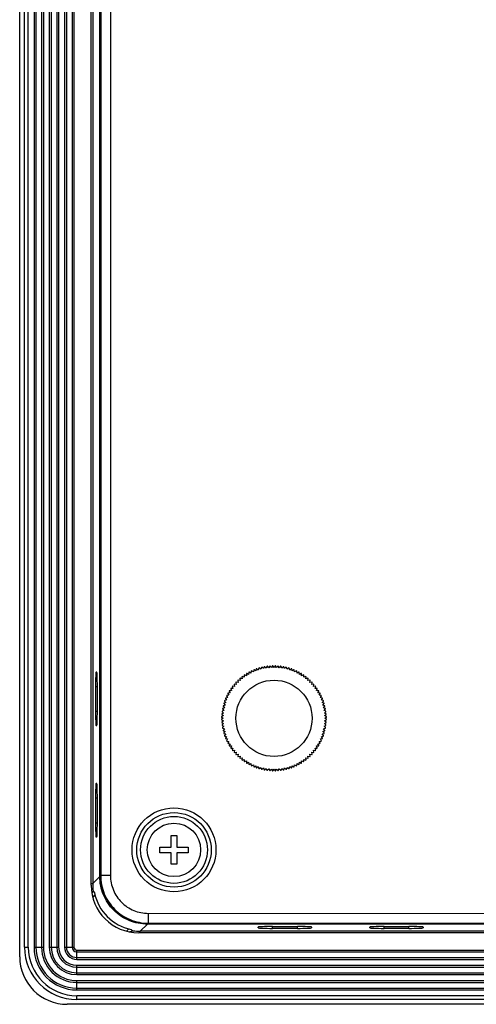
# Model space of a CAD drawing. Header units: millimetres. Extents: x 0 to 1682, y 0 to 1188.
# Tile 27 of 59: x 1127 to 1175, y 504 to 607. Entities that reach past the tile are written whole.
import ezdxf

# ---------------------------------------------------------------- set-up
doc = ezdxf.new("R2010")
doc.units = ezdxf.units.MM
doc.header["$LTSCALE"] = 92.51
for name, color, linetype in [('FRONT_BEZEL-RT1951WD-SHAPE', 7, 'CONTINUOUS'), ('GASKET-RT1951WD_BASE-SHAPE', 7, 'CONTINUOUS'), ('ISO7045-M3X10-4_8-SHAPE', 7, 'CONTINUOUS'), ('REAR_CASE-RT1951WD-SHAPE', 7, 'CONTINUOUS')]:
    doc.layers.add(name, color=color, linetype=linetype)

msp = doc.modelspace()

# ---------------------------------------------------------------- linework, layer by layer
at = {"layer": 'FRONT_BEZEL-RT1951WD-SHAPE', "color": 7, "linetype": 'Continuous'}
for p, q in [((1126.945959, 508.589804), (1126.945959, 826.995896)), ((1134.608804, 819.33305), (1134.608804, 516.25265)), ((1135.35546, 516.999305), (1135.35546, 818.586395)), ((1135.047547, 538.44285), (1134.963738, 538.44285)), ((1134.911356, 536.94285), (1134.911356, 534.34285)), ((1134.911356, 536.94285), (1135.099929, 536.94285)), ((1135.099929, 534.34285), (1135.099929, 536.94285)), ((1134.911356, 534.34285), (1135.099929, 534.34285)), ((1134.963738, 532.84285), (1135.047547, 532.84285)), ((1135.047547, 526.74285), (1134.963738, 526.74285)), ((1134.911356, 525.24285), (1134.911356, 522.64285)), ((1134.911356, 525.24285), (1135.099929, 525.24285)), ((1135.099929, 522.64285), (1135.099929, 525.24285)), ((1134.911356, 522.64285), (1135.099929, 522.64285)), ((1134.963738, 521.14285), (1135.047547, 521.14285)), ((1135.35546, 516.999305), (1134.608804, 516.25265)), ((1135.35546, 516.999305), (1135.394619, 516.999305)), ((1134.445959, 516.25265), (1134.608804, 516.25265)), ((1140.352414, 512.002351), (1139.605758, 511.255695)), ((1139.605758, 511.09285), (1139.605758, 511.255695)), ((1223.69511, 511.255695), (1139.605758, 511.255695)), ((1140.352414, 512.002351), (1140.352414, 512.04151)), ((1223.171214, 512.002351), (1140.352414, 512.002351)), ((1151.995959, 511.610629), (1151.995959, 511.694439)), ((1153.495959, 511.558248), (1153.495959, 511.74682)), ((1153.495959, 511.74682), (1156.095959, 511.74682)), ((1156.095959, 511.558248), (1153.495959, 511.558248)), ((1156.095959, 511.558248), (1156.095959, 511.74682)), ((1157.595959, 511.694439), (1157.595959, 511.610629)), ((1163.695959, 511.610629), (1163.695959, 511.694439)), ((1165.195959, 511.558248), (1165.195959, 511.74682)), ((1165.195959, 511.74682), (1167.795959, 511.74682)), ((1167.795959, 511.558248), (1165.195959, 511.558248)), ((1167.795959, 511.558248), (1167.795959, 511.74682)), ((1169.295959, 511.694439), (1169.295959, 511.610629)), ((1599.349005, 503.59285), (1131.942913, 503.59285))]:
    msp.add_line(p, q, dxfattribs=at)
for centre, radius, start, end in [((1139.618412, 516.252721), 5.009607, 180.00081973, 188.90071052), ((1137.165206, 516.910578), 2.878152, 209.85943638, 214.4997955), ((1140.263687, 513.812097), 2.878152, 235.50021014, 240.14057009), ((1139.605831, 516.265316), 5.00962, 261.09930186, 269.99916858)]:
    msp.add_arc(centre, radius, start, end, dxfattribs=at)
for centre, major_axis, ratio, start_param, end_param in [((1134.963738, 536.94285), (0, 1.5), 0.0349207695, 6.2831853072, 7.853981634), ((1135.047547, 536.94285), (0, 1.5), 0.0349207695, -1.5707963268, 0), ((1134.963738, 534.34285), (0, 1.5), 0.0349207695, -4.7123889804, -3.1415926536), ((1135.047547, 534.34285), (0, 1.5), 0.0349207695, -3.1415926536, -1.5707963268), ((1134.963738, 525.24285), (0, 1.5), 0.0349207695, 6.2831853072, 7.853981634), ((1135.047547, 525.24285), (0, 1.5), 0.0349207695, -1.5707963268, 0), ((1134.963738, 522.64285), (0, 1.5), 0.0349207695, -4.7123889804, -3.1415926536), ((1135.047547, 522.64285), (0, 1.5), 0.0349207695, -3.1415926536, -1.5707963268), ((1139.685673, 516.332564), (3.539843, 3.539843), 0.998782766, -3.7157098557, -2.5674754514), ((1153.495959, 511.694439), (1.5, 0), 0.0349207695, 1.5707963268, 3.1415926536), ((1153.495959, 511.610629), (1.5, 0), 0.0349207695, -3.1415926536, -1.5707963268), ((1156.095959, 511.694439), (1.5, 0), 0.0349207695, 0, 1.5707963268), ((1156.095959, 511.610629), (1.5, 0), 0.0349207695, -1.5707963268, 0), ((1165.195959, 511.694439), (1.5, 0), 0.0349207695, 1.5707963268, 3.1415926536), ((1165.195959, 511.610629), (1.5, 0), 0.0349207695, -3.1415926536, -1.5707963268), ((1167.795959, 511.694439), (1.5, 0), 0.0349207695, 0, 1.5707963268), ((1167.795959, 511.610629), (1.5, 0), 0.0349207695, -1.5707963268, 0), ((1131.949006, 508.595897), (3.539843, 3.539843), 0.998782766, 2.3568034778, 3.9263818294)]:
    msp.add_ellipse(centre, major_axis=major_axis, ratio=ratio, start_param=start_param, end_param=end_param, dxfattribs=at)
for points, knots in [([(1140.352414, 512.002351), (1139.702505, 512.002434), (1138.38849, 512.262336), (1136.727439, 513.374251), (1135.615469, 515.035308), (1135.355543, 516.34936), (1135.35546, 516.999305)], [0, 0, 0, 0, 0.2499984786, 0.4999930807, 0.7499877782, 1, 1, 1, 1]), ([(1134.535289, 515.170838), (1134.546866, 515.208009), (1134.571533, 515.279127), (1134.605989, 515.37217), (1134.643492, 515.440833), (1134.654788, 515.46885), (1134.667871, 515.479817), (1134.66913, 515.477621)], [0, 0, 0, 0, 0.3458211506, 0.6617320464, 0.9071232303, 0.9775186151, 1, 1, 1, 1]), ([(1138.83073, 511.316021), (1138.832924, 511.314763), (1138.821972, 511.301684), (1138.793948, 511.290391), (1138.725293, 511.252883), (1138.632242, 511.218427), (1138.561121, 511.193758), (1138.523949, 511.182181)], [0, 0, 0, 0, 0.0224618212, 0.0928258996, 0.3382333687, 0.654174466, 1, 1, 1, 1])]:
    msp.add_open_spline(points, degree=3, knots=knots, dxfattribs=at)
at = {"layer": 'GASKET-RT1951WD_BASE-SHAPE', "color": 7, "linetype": 'Continuous'}
for p, q in [((1127.445959, 509.59285), (1127.445959, 825.99285)), ((1127.845959, 509.59285), (1127.845959, 825.99285)), ((1128.456061, 825.99285), (1128.456061, 509.59285)), ((1128.65202, 825.99285), (1128.65202, 509.59285)), ((1129.239897, 825.99285), (1129.239897, 509.59285)), ((1129.435857, 825.99285), (1129.435857, 509.59285)), ((1130.056061, 825.99285), (1130.056061, 509.59285)), ((1130.25202, 825.99285), (1130.25202, 509.59285)), ((1130.839897, 825.99285), (1130.839897, 509.59285)), ((1131.035857, 825.99285), (1131.035857, 509.59285)), ((1131.656061, 825.99285), (1131.656061, 509.59285)), ((1131.85202, 825.99285), (1131.85202, 509.59285)), ((1132.439897, 825.99285), (1132.439897, 509.59285)), ((1132.635857, 825.99285), (1132.635857, 509.59285)), ((1134.445959, 516.09285), (1134.445959, 819.49285)), ((1134.61633, 514.798754), (1134.853732, 515.036157)), ((1138.389266, 511.500623), (1138.151863, 511.263221)), ((1224.037522, 511.09285), (1139.445959, 511.09285)), ((1127.445959, 509.59285), (1127.845959, 509.59285)), ((1128.456061, 509.59285), (1129.435857, 509.59285)), ((1130.056061, 509.59285), (1131.035857, 509.59285)), ((1131.656061, 509.59285), (1132.635857, 509.59285)), ((1132.945959, 508.302952), (1132.945959, 509.282748)), ((1132.945959, 509.282748), (1598.345959, 509.282748)), ((1132.945959, 509.086788), (1598.345959, 509.086788)), ((1132.945959, 508.498911), (1598.345959, 508.498911)), ((1132.945959, 508.302952), (1598.345959, 508.302952)), ((1132.945959, 506.702952), (1132.945959, 507.682748)), ((1132.945959, 507.682748), (1598.345959, 507.682748)), ((1132.945959, 507.486788), (1598.345959, 507.486788)), ((1132.945959, 506.898911), (1598.345959, 506.898911)), ((1132.945959, 506.702952), (1598.345959, 506.702952)), ((1132.945959, 505.102952), (1132.945959, 506.082748)), ((1132.945959, 506.082748), (1598.345959, 506.082748)), ((1132.945959, 505.886788), (1598.345959, 505.886788)), ((1132.945959, 505.298911), (1598.345959, 505.298911)), ((1132.945959, 505.102952), (1598.345959, 505.102952)), ((1132.945959, 504.09285), (1132.945959, 504.49285)), ((1598.345959, 504.49285), (1132.945959, 504.49285)), ((1598.345959, 504.09285), (1132.945959, 504.09285))]:
    msp.add_line(p, q, dxfattribs=at)
for centre, radius in [((1139.445959, 516.09285), 5), ((1132.945959, 509.59285), 5.5), ((1132.945959, 509.59285), 5.1), ((1132.945959, 509.59285), 4.489898), ((1132.945959, 509.59285), 4.293939), ((1132.945959, 509.59285), 3.706061), ((1132.945959, 509.59285), 3.510102), ((1132.945959, 509.59285), 2.889898), ((1132.945959, 509.59285), 2.693939), ((1132.945959, 509.59285), 2.106061), ((1132.945959, 509.59285), 1.910102), ((1132.945959, 509.59285), 1.289898), ((1132.945959, 509.59285), 1.093939), ((1132.945959, 509.59285), 0.506061), ((1132.945959, 509.59285), 0.310102)]:
    msp.add_arc(centre, radius, 180, 270, dxfattribs=at)
at = {"layer": 'ISO7045-M3X10-4_8-SHAPE', "color": 7, "linetype": 'Continuous'}
for p, q in [((1142.845959, 520.09285), (1142.845959, 521.29285)), ((1142.845959, 521.29285), (1143.445959, 521.29285)), ((1143.445959, 521.29285), (1143.445959, 520.09285)), ((1141.645959, 519.49285), (1141.645959, 520.09285)), ((1141.645959, 520.09285), (1142.845959, 520.09285)), ((1143.445959, 520.09285), (1144.645959, 520.09285)), ((1144.645959, 520.09285), (1144.645959, 519.49285)), ((1142.845959, 519.49285), (1141.645959, 519.49285)), ((1142.845959, 518.29285), (1142.845959, 519.49285)), ((1143.445959, 519.49285), (1143.445959, 518.29285)), ((1144.645959, 519.49285), (1143.445959, 519.49285)), ((1143.445959, 518.29285), (1142.845959, 518.29285))]:
    msp.add_line(p, q, dxfattribs=at)
msp.add_circle((1143.145959, 519.79285), 2.8, dxfattribs=at)
at = {"layer": 'REAR_CASE-RT1951WD-SHAPE', "color": 7, "linetype": 'Continuous'}
for p, q in [((1135.393263, 818.548591), (1135.393263, 517.037108)), ((1135.449505, 818.492349), (1135.449505, 517.09335)), ((1136.477175, 818.492349), (1136.477175, 517.09335)), ((1150.512302, 538.112827), (1150.516002, 537.900865)), ((1150.745756, 538.05877), (1150.549198, 538.138185)), ((1150.753154, 538.270636), (1150.745756, 538.05877)), ((1150.983459, 538.204435), (1150.791326, 538.294028)), ((1151.001935, 538.415623), (1150.983459, 538.204435)), ((1151.228459, 538.337459), (1151.041279, 538.436985)), ((1151.257963, 538.547391), (1151.228459, 538.337459)), ((1151.480086, 538.457479), (1151.298371, 538.566664)), ((1151.520536, 538.665579), (1151.480086, 538.457479)), ((1151.737649, 538.564165), (1151.561898, 538.682711)), ((1151.788935, 538.769863), (1151.737649, 538.564165)), ((1152.000443, 538.657226), (1151.831137, 538.784807)), ((1152.062424, 538.859957), (1152.000443, 538.657226)), ((1152.267747, 538.736405), (1152.10535, 538.872672)), ((1152.340254, 538.935614), (1152.267747, 538.736405)), ((1152.538829, 538.801486), (1152.383786, 538.946066)), ((1152.621662, 538.996628), (1152.538829, 538.801486)), ((1152.812945, 538.85229), (1152.665681, 539.004786)), ((1152.905877, 539.042829), (1152.812945, 538.85229)), ((1153.089345, 538.888679), (1152.950264, 539.048673)), ((1153.192122, 539.074093), (1153.089345, 538.888679)), ((1153.36727, 538.910552), (1153.236753, 539.077606)), ((1153.47961, 539.090333), (1153.36727, 538.910552)), ((1153.645959, 538.91785), (1153.524364, 539.091505)), ((1153.767554, 539.091505), (1153.645959, 538.91785)), ((1153.924648, 538.910552), (1153.812308, 539.090333)), ((1154.055164, 539.077606), (1153.924648, 538.910552)), ((1154.202573, 538.888679), (1154.099796, 539.074093)), ((1154.341654, 539.048673), (1154.202573, 538.888679)), ((1154.478972, 538.85229), (1154.38604, 539.042829)), ((1154.626236, 539.004786), (1154.478972, 538.85229)), ((1154.753088, 538.801486), (1154.670256, 538.996628)), ((1154.908131, 538.946066), (1154.753088, 538.801486)), ((1155.02417, 538.736405), (1154.951664, 538.935614)), ((1155.186567, 538.872672), (1155.02417, 538.736405)), ((1155.291474, 538.657226), (1155.229493, 538.859957)), ((1155.46078, 538.784807), (1155.291474, 538.657226)), ((1155.554268, 538.564165), (1155.502982, 538.769863)), ((1155.730019, 538.682711), (1155.554268, 538.564165)), ((1155.811831, 538.457479), (1155.771381, 538.665579)), ((1155.993546, 538.566664), (1155.811831, 538.457479)), ((1156.063458, 538.337459), (1156.033954, 538.547391)), ((1156.250638, 538.436985), (1156.063458, 538.337459)), ((1156.308459, 538.204435), (1156.289982, 538.415623)), ((1156.500591, 538.294028), (1156.308459, 538.204435)), ((1156.546161, 538.05877), (1156.538763, 538.270636)), ((1156.742719, 538.138185), (1156.546161, 538.05877)), ((1156.775915, 537.900865), (1156.779615, 538.112827)), ((1149.449223, 537.147763), (1149.507656, 536.943981)), ((1149.688712, 537.15597), (1149.478298, 537.181806)), ((1149.641024, 537.362531), (1149.688712, 537.15597)), ((1149.880615, 537.358193), (1149.671841, 537.395006)), ((1149.843803, 537.566967), (1149.880615, 537.358193)), ((1150.082838, 537.550096), (1149.876277, 537.597784)), ((1150.057003, 537.76051), (1150.082838, 537.550096)), ((1150.294828, 537.731152), (1150.091045, 537.789586)), ((1150.28004, 537.94263), (1150.294828, 537.731152)), ((1150.516002, 537.900865), (1150.315557, 537.969884)), ((1156.97636, 537.969884), (1156.775915, 537.900865)), ((1156.99709, 537.731152), (1157.011878, 537.94263)), ((1157.200872, 537.789586), (1156.99709, 537.731152)), ((1157.209079, 537.550096), (1157.234915, 537.76051)), ((1157.41564, 537.597784), (1157.209079, 537.550096)), ((1157.411302, 537.358193), (1157.448115, 537.566967)), ((1157.620076, 537.395006), (1157.411302, 537.358193)), ((1157.603205, 537.15597), (1157.650893, 537.362531)), ((1157.813619, 537.181806), (1157.603205, 537.15597)), ((1157.784261, 536.943981), (1157.842694, 537.147763)), ((1148.801824, 536.197529), (1148.901349, 536.010349)), ((1149.034373, 536.25535), (1148.823186, 536.236873)), ((1148.944781, 536.447482), (1149.034373, 536.25535)), ((1149.180038, 536.493053), (1148.968173, 536.485654)), ((1149.100623, 536.68961), (1149.180038, 536.493053)), ((1149.337943, 536.722806), (1149.125981, 536.726506)), ((1149.268924, 536.923251), (1149.337943, 536.722806)), ((1149.507656, 536.943981), (1149.296178, 536.958769)), ((1157.995739, 536.958769), (1157.784261, 536.943981)), ((1157.953974, 536.722806), (1158.022993, 536.923251)), ((1158.165936, 536.726506), (1157.953974, 536.722806)), ((1158.111879, 536.493053), (1158.191294, 536.68961)), ((1158.323745, 536.485654), (1158.111879, 536.493053)), ((1158.257544, 536.25535), (1158.347137, 536.447482)), ((1158.468732, 536.236873), (1158.257544, 536.25535)), ((1158.390568, 536.010349), (1158.490094, 536.197529)), ((1148.366136, 535.133458), (1148.502404, 534.971061)), ((1148.581583, 535.238365), (1148.378851, 535.176384)), ((1148.454001, 535.407671), (1148.581583, 535.238365)), ((1148.674643, 535.501159), (1148.468946, 535.449873)), ((1148.556097, 535.67691), (1148.674643, 535.501159)), ((1148.781329, 535.758722), (1148.57323, 535.718272)), ((1148.672144, 535.940437), (1148.781329, 535.758722)), ((1148.901349, 536.010349), (1148.691418, 535.980845)), ((1158.6005, 535.980845), (1158.390568, 536.010349)), ((1158.510588, 535.758722), (1158.619773, 535.940437)), ((1158.718688, 535.718272), (1158.510588, 535.758722)), ((1158.617274, 535.501159), (1158.73582, 535.67691)), ((1158.822972, 535.449873), (1158.617274, 535.501159)), ((1158.710335, 535.238365), (1158.837916, 535.407671)), ((1158.913066, 535.176384), (1158.710335, 535.238365)), ((1158.789514, 534.971061), (1158.925781, 535.133458)), ((1148.161202, 534.002055), (1148.328256, 533.871539)), ((1148.35013, 534.149464), (1148.164715, 534.046687)), ((1148.190135, 534.288545), (1148.35013, 534.149464)), ((1148.386518, 534.425863), (1148.195979, 534.332931)), ((1148.234022, 534.573127), (1148.386518, 534.425863)), ((1148.437323, 534.699979), (1148.242181, 534.617147)), ((1148.292743, 534.855022), (1148.437323, 534.699979)), ((1148.502404, 534.971061), (1148.303194, 534.898555)), ((1158.988723, 534.898555), (1158.789514, 534.971061)), ((1158.854595, 534.699979), (1158.999175, 534.855022)), ((1159.049737, 534.617147), (1158.854595, 534.699979)), ((1158.905399, 534.425863), (1159.057895, 534.573127)), ((1159.095938, 534.332931), (1158.905399, 534.425863)), ((1158.941788, 534.149464), (1159.101782, 534.288545)), ((1159.127202, 534.046687), (1158.941788, 534.149464)), ((1158.963661, 533.871539), (1159.130715, 534.002055)), ((1148.147303, 533.714445), (1148.320959, 533.59285)), ((1148.320959, 533.59285), (1148.147303, 533.471255)), ((1148.328256, 533.871539), (1148.148475, 533.759199)), ((1148.148475, 533.426501), (1148.328256, 533.314161)), ((1148.328256, 533.314161), (1148.161202, 533.183644)), ((1148.164715, 533.139013), (1148.35013, 533.036236)), ((1148.35013, 533.036236), (1148.190135, 532.897155)), ((1158.941788, 533.036236), (1159.127202, 533.139013)), ((1159.101782, 532.897155), (1158.941788, 533.036236)), ((1159.143442, 533.759199), (1158.963661, 533.871539)), ((1158.963661, 533.314161), (1159.143442, 533.426501)), ((1159.130715, 533.183644), (1158.963661, 533.314161)), ((1158.970959, 533.59285), (1159.144614, 533.714445)), ((1159.144614, 533.471255), (1158.970959, 533.59285)), ((1148.195979, 532.852768), (1148.386518, 532.759836)), ((1148.386518, 532.759836), (1148.234022, 532.612572)), ((1148.242181, 532.568553), (1148.437323, 532.48572)), ((1148.437323, 532.48572), (1148.292743, 532.330677)), ((1148.303194, 532.287145), (1148.502404, 532.214638)), ((1148.502404, 532.214638), (1148.366136, 532.052241)), ((1148.378851, 532.009315), (1148.581583, 531.947334)), ((1148.581583, 531.947334), (1148.454001, 531.778028)), ((1158.710335, 531.947334), (1158.913066, 532.009315)), ((1158.837916, 531.778028), (1158.710335, 531.947334)), ((1158.789514, 532.214638), (1158.988723, 532.287145)), ((1158.925781, 532.052241), (1158.789514, 532.214638)), ((1158.854595, 532.48572), (1159.049737, 532.568553)), ((1158.999175, 532.330677), (1158.854595, 532.48572)), ((1158.905399, 532.759836), (1159.095938, 532.852768)), ((1159.057895, 532.612572), (1158.905399, 532.759836)), ((1148.468946, 531.735826), (1148.674643, 531.68454)), ((1148.674643, 531.68454), (1148.556097, 531.508789)), ((1148.57323, 531.467428), (1148.781329, 531.426977)), ((1148.781329, 531.426977), (1148.672144, 531.245262)), ((1148.691418, 531.204854), (1148.901349, 531.17535)), ((1148.901349, 531.17535), (1148.801824, 530.98817)), ((1148.823186, 530.948826), (1149.034373, 530.93035)), ((1149.034373, 530.93035), (1148.944781, 530.738217)), ((1158.257544, 530.93035), (1158.468732, 530.948826)), ((1158.347137, 530.738217), (1158.257544, 530.93035)), ((1158.390568, 531.17535), (1158.6005, 531.204854)), ((1158.490094, 530.98817), (1158.390568, 531.17535)), ((1158.510588, 531.426977), (1158.718688, 531.467428)), ((1158.619773, 531.245262), (1158.510588, 531.426977)), ((1158.617274, 531.68454), (1158.822972, 531.735826)), ((1158.73582, 531.508789), (1158.617274, 531.68454)), ((1148.968173, 530.700045), (1149.180038, 530.692647)), ((1149.180038, 530.692647), (1149.100623, 530.496089)), ((1149.125981, 530.459193), (1149.337943, 530.462893)), ((1149.337943, 530.462893), (1149.268924, 530.262448)), ((1149.296178, 530.226931), (1149.507656, 530.241719)), ((1149.507656, 530.241719), (1149.449223, 530.037936)), ((1149.478298, 530.003894), (1149.688712, 530.029729)), ((1149.688712, 530.029729), (1149.641024, 529.823168)), ((1157.650893, 529.823168), (1157.603205, 530.029729)), ((1157.603205, 530.029729), (1157.813619, 530.003894)), ((1157.842694, 530.037936), (1157.784261, 530.241719)), ((1157.784261, 530.241719), (1157.995739, 530.226931)), ((1158.022993, 530.262448), (1157.953974, 530.462893)), ((1157.953974, 530.462893), (1158.165936, 530.459193)), ((1158.111879, 530.692647), (1158.323745, 530.700045)), ((1158.191294, 530.496089), (1158.111879, 530.692647)), ((1149.671841, 529.790694), (1149.880615, 529.827506)), ((1149.880615, 529.827506), (1149.843803, 529.618732)), ((1149.876277, 529.587915), (1150.082838, 529.635603)), ((1150.082838, 529.635603), (1150.057003, 529.425189)), ((1150.091045, 529.396114), (1150.294828, 529.454547)), ((1150.294828, 529.454547), (1150.28004, 529.243069)), ((1150.315557, 529.215816), (1150.516002, 529.284834)), ((1150.516002, 529.284834), (1150.512302, 529.072872)), ((1150.549198, 529.047514), (1150.745756, 529.126929)), ((1150.745756, 529.126929), (1150.753154, 528.915064)), ((1150.791326, 528.891672), (1150.983459, 528.981264)), ((1150.983459, 528.981264), (1151.001935, 528.770077)), ((1151.041279, 528.748715), (1151.228459, 528.84824)), ((1151.228459, 528.84824), (1151.257963, 528.638309)), ((1156.033954, 528.638309), (1156.063458, 528.84824)), ((1156.063458, 528.84824), (1156.250638, 528.748715)), ((1156.289982, 528.770077), (1156.308459, 528.981264)), ((1156.308459, 528.981264), (1156.500591, 528.891672)), ((1156.538763, 528.915064), (1156.546161, 529.126929)), ((1156.546161, 529.126929), (1156.742719, 529.047514)), ((1156.779615, 529.072872), (1156.775915, 529.284834)), ((1156.775915, 529.284834), (1156.97636, 529.215816)), ((1157.011878, 529.243069), (1156.99709, 529.454547)), ((1156.99709, 529.454547), (1157.200872, 529.396114)), ((1157.234915, 529.425189), (1157.209079, 529.635603)), ((1157.209079, 529.635603), (1157.41564, 529.587915)), ((1157.448115, 529.618732), (1157.411302, 529.827506)), ((1157.411302, 529.827506), (1157.620076, 529.790694)), ((1151.298371, 528.619035), (1151.480086, 528.72822)), ((1151.480086, 528.72822), (1151.520536, 528.520121)), ((1151.561898, 528.502988), (1151.737649, 528.621534)), ((1151.737649, 528.621534), (1151.788935, 528.415837)), ((1151.831137, 528.400892), (1152.000443, 528.528474)), ((1152.000443, 528.528474), (1152.062424, 528.325742)), ((1152.10535, 528.313027), (1152.267747, 528.449295)), ((1152.267747, 528.449295), (1152.340254, 528.250085)), ((1152.383786, 528.239634), (1152.538829, 528.384214)), ((1152.538829, 528.384214), (1152.621662, 528.189072)), ((1152.665681, 528.180913), (1152.812945, 528.333409)), ((1152.812945, 528.333409), (1152.905877, 528.14287)), ((1152.950264, 528.137026), (1153.089345, 528.297021)), ((1153.089345, 528.297021), (1153.192122, 528.111606)), ((1153.236753, 528.108093), (1153.36727, 528.275147)), ((1153.36727, 528.275147), (1153.47961, 528.095366)), ((1153.524364, 528.094194), (1153.645959, 528.26785)), ((1153.645959, 528.26785), (1153.767554, 528.094194)), ((1153.812308, 528.095366), (1153.924648, 528.275147)), ((1153.924648, 528.275147), (1154.055164, 528.108093)), ((1154.099796, 528.111606), (1154.202573, 528.297021)), ((1154.202573, 528.297021), (1154.341654, 528.137026)), ((1154.38604, 528.14287), (1154.478972, 528.333409)), ((1154.478972, 528.333409), (1154.626236, 528.180913)), ((1154.670256, 528.189072), (1154.753088, 528.384214)), ((1154.753088, 528.384214), (1154.908131, 528.239634)), ((1154.951664, 528.250085), (1155.02417, 528.449295)), ((1155.02417, 528.449295), (1155.186567, 528.313027)), ((1155.229493, 528.325742), (1155.291474, 528.528474)), ((1155.291474, 528.528474), (1155.46078, 528.400892)), ((1155.502982, 528.415837), (1155.554268, 528.621534)), ((1155.554268, 528.621534), (1155.730019, 528.502988)), ((1155.771381, 528.520121), (1155.811831, 528.72822)), ((1155.811831, 528.72822), (1155.993546, 528.619035)), ((1135.449505, 517.09335), (1135.393263, 517.037108)), ((1136.477175, 517.09335), (1135.449505, 517.09335)), ((1140.440196, 513.132262), (1180.477102, 513.142022)), ((1140.440196, 513.132262), (1140.447425, 512.097362)), ((1140.447425, 512.097362), (1140.390217, 512.040154)), ((1140.390217, 512.040154), (1223.171214, 512.040154)), ((1140.447425, 512.097362), (1180.484331, 512.107123))]:
    msp.add_line(p, q, dxfattribs=at)
for centre, radius in [((1153.645959, 533.59285), 4), ((1143.146789, 519.792848), 4.403741), ((1143.150279, 519.792852), 3.908606), ((1143.145959, 519.79285), 3.511427)]:
    msp.add_circle(centre, radius, dxfattribs=at)
for start, end in [(124.26680913, 124.73319087), (121.26680913, 121.73319087), (118.26680913, 118.73319087), (115.26680913, 115.73319087), (112.26680913, 112.73319087), (109.26680913, 109.73319087), (106.26680913, 106.73319087), (103.26680913, 103.73319087), (100.26680913, 100.73319087), (97.26680913, 97.73319087), (94.26680913, 94.73319087), (91.26680913, 91.73319087), (88.26680913, 88.73319087), (85.26680913, 85.73319087), (82.26680913, 82.73319087), (79.26680913, 79.73319087), (76.26680913, 76.73319087), (73.26680913, 73.73319087), (70.26680913, 70.73319087), (67.26680913, 67.73319087), (64.26680913, 64.73319087), (61.26680913, 61.73319087), (58.26680913, 58.73319087), (55.26680913, 55.73319087), (139.26680913, 139.73319087), (136.26680913, 136.73319087), (133.26680913, 133.73319087), (130.26680913, 130.73319087), (127.26680913, 127.73319087), (52.26680913, 52.73319087), (49.26680913, 49.73319087), (46.26680913, 46.73319087), (43.26680913, 43.73319087), (40.26680913, 40.73319087), (151.26680913, 151.73319087), (148.26680913, 148.73319087), (145.26680913, 145.73319087), (142.26680913, 142.73319087), (37.26680913, 37.73319087), (34.26680913, 34.73319087), (31.26680913, 31.73319087), (28.26680913, 28.73319087), (163.26680913, 163.73319087), (160.26680913, 160.73319087), (157.26680913, 157.73319087), (154.26680913, 154.73319087), (25.26680913, 25.73319087), (22.26680913, 22.73319087), (19.26680913, 19.73319087), (16.26680913, 16.73319087), (175.26680913, 175.73319087), (172.26680913, 172.73319087), (169.26680913, 169.73319087), (166.26680913, 166.73319087), (13.26680913, 13.73319087), (10.26680913, 10.73319087), (7.26680913, 7.73319087), (4.26680913, 4.73319087), (178.26680913, 178.73319087), (181.26680913, 181.73319087), (184.26680913, 184.73319087), (355.26680913, 355.73319087), (1.26680913, 1.73319087), (358.26680913, 358.73319087), (187.26680913, 187.73319087), (190.26680913, 190.73319087), (193.26680913, 193.73319087), (196.26680913, 196.73319087), (343.26680913, 343.73319087), (346.26680913, 346.73319087), (349.26680913, 349.73319087), (352.26680913, 352.73319087), (199.26680913, 199.73319087), (202.26680913, 202.73319087), (205.26680913, 205.73319087), (208.26680913, 208.73319087), (331.26680913, 331.73319087), (334.26680913, 334.73319087), (337.26680913, 337.73319087), (340.26680913, 340.73319087), (211.26680913, 211.73319087), (214.26680913, 214.73319087), (217.26680913, 217.73319087), (220.26680913, 220.73319087), (319.26680913, 319.73319087), (322.26680913, 322.73319087), (325.26680913, 325.73319087), (328.26680913, 328.73319087), (223.26680913, 223.73319087), (226.26680913, 226.73319087), (229.26680913, 229.73319087), (232.26680913, 232.73319087), (235.26680913, 235.73319087), (238.26680913, 238.73319087), (301.26680913, 301.73319087), (304.26680913, 304.73319087), (307.26680913, 307.73319087), (310.26680913, 310.73319087), (313.26680913, 313.73319087), (316.26680913, 316.73319087), (241.26680913, 241.73319087), (244.26680913, 244.73319087), (247.26680913, 247.73319087), (250.26680913, 250.73319087), (253.26680913, 253.73319087), (256.26680913, 256.73319087), (259.26680913, 259.73319087), (262.26680913, 262.73319087), (265.26680913, 265.73319087), (268.26680913, 268.73319087), (271.26680913, 271.73319087), (274.26680913, 274.73319087), (277.26680913, 277.73319087), (280.26680913, 280.73319087), (283.26680913, 283.73319087), (286.26680913, 286.73319087), (289.26680913, 289.73319087), (292.26680913, 292.73319087), (295.26680913, 295.73319087), (298.26680913, 298.73319087)]:
    msp.add_arc((1153.645959, 533.59285), 5.5, start, end, dxfattribs=at)
msp.add_ellipse((1140.396311, 517.043202), major_axis=(3.539843, 3.539843), ratio=0.998782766, start_param=-3.9263818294, end_param=-2.3568034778, dxfattribs=at)
for points, knots in [([(1135.449505, 517.09335), (1135.449669, 516.443343), (1135.709872, 515.129442), (1136.822121, 513.468866), (1138.483214, 512.357252), (1139.797338, 512.0974), (1140.447425, 512.097362)], [0, 0, 0, 0, 0.2500391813, 0.4999651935, 0.7499300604, 1, 1, 1, 1]), ([(1136.477175, 517.09335), (1136.477175, 516.577887), (1136.683237, 515.53595), (1137.565121, 514.219103), (1138.882488, 513.337849), (1139.924646, 513.132136), (1140.440196, 513.132262)], [0, 0, 0, 0, 0.2500520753, 0.4999569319, 0.7499054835, 1, 1, 1, 1])]:
    msp.add_open_spline(points, degree=3, knots=knots, dxfattribs=at)

doc.saveas('drawing.dxf')
